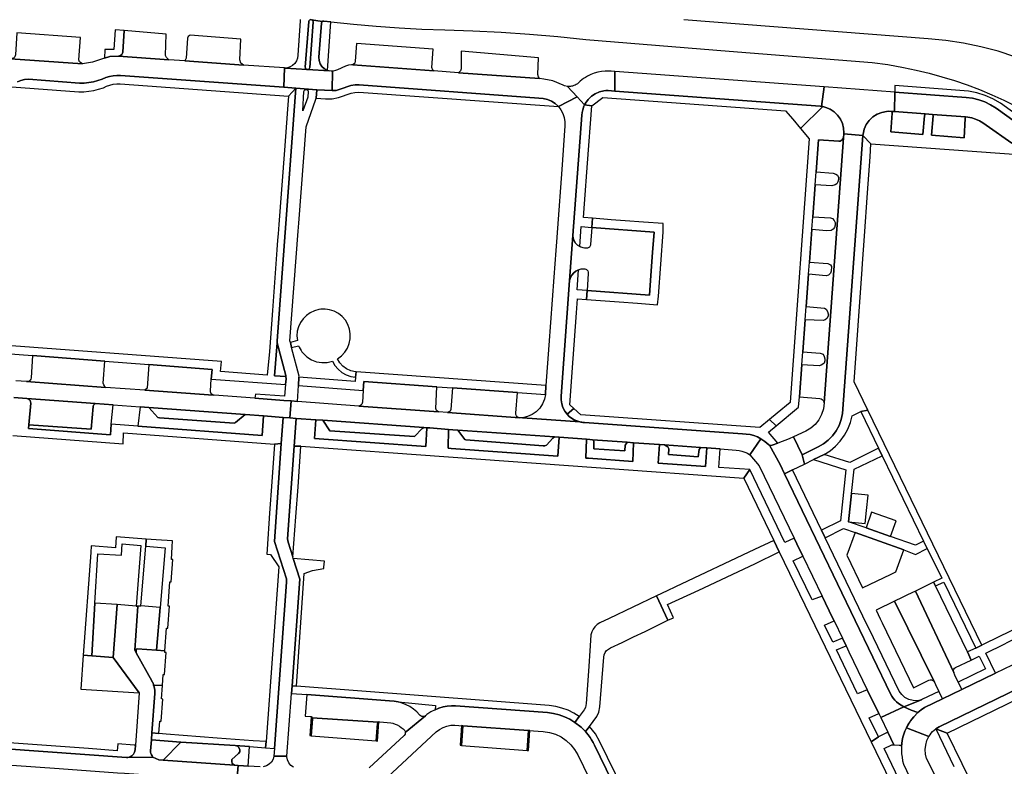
# Model space of a CAD drawing. Header units: metres. Extents: x 127325 to 135234, y 401140 to 409815.
# Tile 55 of 125: x 129542 to 129772, y 407154 to 407328. Entities that reach past the tile are written whole.
import ezdxf

# ---------------------------------------------------------------- set-up
doc = ezdxf.new("R2010")
doc.units = ezdxf.units.M
doc.layers.add('wegvakonderdelen', color=7, linetype='Continuous')

msp = doc.modelspace()

# ---------------------------------------------------------------- linework, layer by layer
at = {"layer": 'wegvakonderdelen'}
for points in [[(129607.51, 407327.66), (129607.54, 407327.58), (129607.55, 407327.5), (129607.55, 407327.41), (129606.96, 407319.39), (129606.88, 407318.71), (129606.65, 407318.06), (129606.28, 407317.48), (129605.78, 407317), (129605.19, 407316.65), (129604.62, 407316.47), (129604.02, 407316.4), (129609.18, 407316.05), (129609.03, 407316.09), (129608.9, 407316.17), (129608.8, 407316.29), (129608.74, 407316.43), (129608.72, 407316.58), (129609.52, 407327.2), (129609.52, 407327.2), (129609.56, 407327.34), (129609.63, 407327.47), (129609.74, 407327.57), (129609.88, 407327.64), (129610.02, 407327.66)], [(129610.02, 407327.66), (129609.88, 407327.64), (129609.74, 407327.57), (129609.63, 407327.47), (129609.56, 407327.34), (129609.52, 407327.2), (129608.72, 407316.58), (129608.74, 407316.43), (129608.8, 407316.29), (129608.9, 407316.17), (129609.03, 407316.09), (129609.18, 407316.05), (129609.23, 407316.05), (129609.38, 407316.07), (129609.52, 407316.13), (129609.63, 407316.23), (129609.71, 407316.36), (129609.75, 407316.51), (129610.56, 407327.08), (129610.56, 407327.08), (129610.56, 407327.23), (129610.51, 407327.38), (129610.42, 407327.5), (129610.3, 407327.59), (129610.16, 407327.65), (129610.1, 407327.66)], [(129610.1, 407327.66), (129610.16, 407327.65), (129612.64, 407327.23), (129612.7, 407327.28), (129612.78, 407327.31), (129612.85, 407327.33), (129612.93, 407327.34), (129613.01, 407327.33), (129614.68, 407327.14), (129619.97, 407326.58), (129625.27, 407326.12), (129630.58, 407325.75), (129635.89, 407325.47), (129641.2, 407325.28), (129647.79, 407325.05), (129654.38, 407324.72), (129660.96, 407324.27), (129667.54, 407323.73), (129674.1, 407323.07), (129707.42, 407320.29), (129740.76, 407317.68), (129744.38, 407317.18), (129748.03, 407316.54), (129751.05, 407315.9), (129754.05, 407315.18), (129757.03, 407314.37), (129759.98, 407313.47), (129762.91, 407312.48), (129765.79, 407311.37), (129768.63, 407310.17), (129771.44, 407308.89), (129774.21, 407307.53)], [(129774.02, 407319.04), (129770.08, 407320.31), (129766.08, 407321.36), (129762.04, 407322.2), (129757.95, 407322.82), (129753.83, 407323.21), (129696.93, 407327.65)], [(129541.7, 407313.16), (129542.51, 407313.52), (129543.36, 407313.73), (129544.24, 407313.78), (129556.14, 407312.9), (129557.22, 407312.9), (129558.3, 407312.99), (129559.36, 407313.18), (129560.41, 407313.46), (129561.42, 407313.84), (129562.24, 407314.18), (129563.09, 407314.43), (129563.95, 407314.6), (129564.83, 407314.69), (129565.72, 407314.68), (129603.75, 407311.93), (129603.91, 407316.41), (129594.34, 407317.09), (129594.34, 407317.09), (129580.65, 407318.08), (129576.97, 407318.34), (129565.22, 407319.19), (129563.2, 407319.06), (129561.96, 407318.71), (129559.17, 407317.76), (129556.85, 407317.35), (129540.04, 407318.56)], [(129540.35, 407312.04), (129555.96, 407310.88), (129557.13, 407310.88), (129558.3, 407310.98), (129559.45, 407311.17), (129560.59, 407311.45), (129561.7, 407311.82), (129562.44, 407312.16), (129563.21, 407312.42), (129564.01, 407312.6), (129564.82, 407312.7), (129565.63, 407312.72), (129604.82, 407309.85), (129606.51, 407311.73), (129603.75, 407311.93), (129565.72, 407314.68), (129565.72, 407314.68), (129564.83, 407314.69), (129563.95, 407314.6), (129563.09, 407314.43), (129562.24, 407314.18), (129561.42, 407313.84), (129560.41, 407313.46), (129559.36, 407313.18), (129558.3, 407312.99), (129557.22, 407312.9), (129556.14, 407312.9), (129544.24, 407313.78), (129543.36, 407313.73), (129542.51, 407313.52), (129541.7, 407313.16)], [(129534.82, 407250.21), (129545.21, 407249.42), (129562.05, 407248.13), (129572.31, 407247.35), (129587, 407246.23), (129586.84, 407243.94), (129604.14, 407242.7), (129604.26, 407244.02), (129604.22, 407244.56), (129601.54, 407244.72), (129602.18, 407252.4), (129602.15, 407252.88), (129606.51, 407311.73), (129604.82, 407309.85), (129604.58, 407306.82), (129603.87, 407297.3), (129602.58, 407279.96), (129602.41, 407277.77), (129602.29, 407276.29), (129602.12, 407274.08), (129601.07, 407259.93), (129600.36, 407250.4), (129599.85, 407244.91), (129588.95, 407245.71), (129589.21, 407248.09), (129535, 407252.06)], [(129776.01, 407304.37), (129770.62, 407308.2), (129768.89, 407309.21), (129767.06, 407310.02), (129765.15, 407310.63), (129763.18, 407311.02), (129761.19, 407311.19), (129761.19, 407311.19), (129746.08, 407312.3), (129746.02, 407310.77), (129762.69, 407309.54), (129764.17, 407309.35), (129765.62, 407309), (129767.02, 407308.5), (129768.35, 407307.84), (129769.61, 407307.05), (129776, 407302.49)], [(129773.28, 407298.86), (129767.34, 407303.1), (129766.56, 407303.65), (129765.73, 407304.12), (129764.86, 407304.5), (129763.95, 407304.79), (129763.02, 407304.98), (129762.54, 407305.02), (129762.44, 407304.65), (129762.17, 407300.16), (129754.56, 407300.79), (129754.96, 407305.29), (129754.83, 407305.59), (129754.83, 407305.59), (129753.11, 407305.71), (129752.96, 407305.26), (129752.59, 407300.93), (129745.13, 407301.5), (129745.4, 407305.91), (129745.31, 407306.29), (129744.65, 407306.32), (129744.14, 407306.29), (129742.99, 407306.07), (129741.9, 407305.64), (129740.92, 407305), (129740.07, 407304.19), (129739.4, 407303.23), (129738.92, 407302.16), (129738.66, 407301.02), (129738.63, 407300.66), (129740.46, 407298.73), (129776.96, 407296.09)], [(129540.84, 407239.67), (129543.84, 407239.45), (129559.8, 407238.27), (129563.98, 407237.96), (129570.29, 407237.5), (129572.28, 407237.35), (129594.73, 407235.69), (129599.02, 407235.38), (129603.56, 407235.04), (129605.16, 407234.92), (129605.41, 407238.86), (129603.76, 407238.99), (129597.01, 407239.48), (129587.53, 407240.18), (129587.53, 407240.18), (129587.24, 407240.2), (129571.32, 407241.36), (129562.16, 407242.03), (129543.81, 407243.37), (129541.32, 407243.55)], [(129540.6, 407230.79), (129566.27, 407228.86), (129566.38, 407231.42), (129601.54, 407228.81), (129603.14, 407228.99), (129603.56, 407235.04), (129599.02, 407235.38), (129598.69, 407230.86), (129569.73, 407232.98), (129563.51, 407233.44), (129563.33, 407230.99), (129544.28, 407232.42), (129544.36, 407233.3), (129544.79, 407238.37), (129544.79, 407238.37), (129544.76, 407238.69), (129544.63, 407238.98), (129544.42, 407239.21), (129544.15, 407239.38), (129543.84, 407239.45), (129540.84, 407239.67)], [(129773.37, 407177.33), (129769.48, 407175.45), (129761.65, 407171.66), (129757.18, 407169.5), (129752.94, 407167.45), (129752.16, 407166.91), (129751.43, 407166.31), (129750.46, 407165.32), (129750.06, 407164.85), (129749.69, 407164.35), (129749.35, 407163.84), (129749.04, 407163.31), (129748.75, 407162.76), (129753.98, 407160.71), (129754.24, 407161.12), (129754.53, 407161.5), (129754.85, 407161.86), (129755.2, 407162.19), (129755.57, 407162.5), (129756.34, 407162.99), (129817.47, 407192.6)], [(129692.34, 407125.35), (129676.09, 407158.73), (129675.77, 407159.35), (129675.43, 407159.94), (129675.05, 407160.53), (129674.65, 407161.09), (129674.21, 407161.62), (129674, 407161.87), (129672.99, 407162.88), (129671.54, 407164.02), (129670.37, 407164.73), (129669.14, 407165.32), (129667.85, 407165.78), (129666.53, 407166.11), (129665.17, 407166.3), (129665.17, 407166.3), (129643.74, 407167.89), (129642.76, 407167.89), (129641.78, 407167.8), (129640.81, 407167.62), (129639.87, 407167.34), (129638.96, 407166.97), (129637.97, 407166.45), (129637.04, 407165.82), (129636.74, 407165.55), (129636.69, 407165.53), (129632.03, 407161.69), (129632.03, 407161.61), (129632.02, 407161.53), (129632.01, 407161.45), (129631.99, 407161.37), (129631.96, 407161.29), (129631.76, 407160.99), (129623.6, 407153.44)], [(129626.79, 407150.24), (129639.25, 407161.8), (129639.99, 407162.38), (129640.81, 407162.83), (129641.69, 407163.15), (129642.61, 407163.34), (129643.55, 407163.38), (129645.41, 407163.24), (129660.73, 407162.13), (129664.15, 407161.88), (129665.59, 407161.67), (129666.98, 407161.24), (129668.29, 407160.62), (129669.49, 407159.8), (129670.56, 407158.81), (129671.47, 407157.68), (129672.2, 407156.43), (129676.06, 407148.47)], [(129693.73, 407126.04), (129677.37, 407159.49), (129676.3, 407161.38), (129674.95, 407163.07), (129674.95, 407163.07), (129674, 407161.87), (129674.21, 407161.62), (129674.65, 407161.09), (129675.05, 407160.53), (129675.43, 407159.94), (129675.77, 407159.35), (129676.09, 407158.73), (129692.34, 407125.35)], [(129748.01, 407148.7), (129743.53, 407157.94), (129745.36, 407158.82), (129745.78, 407158.8), (129744.4, 407161.71), (129742.21, 407160.69), (129740.55, 407159.45), (129752.65, 407134.41)], [(129755.25, 407151.92), (129753.46, 407155.62), (129753.21, 407156.64), (129753.13, 407157.7), (129753.24, 407158.74), (129753.52, 407159.76), (129753.98, 407160.71), (129748.75, 407162.76), (129748.41, 407161.99), (129748.15, 407161.28), (129747.94, 407160.54), (129747.77, 407159.8), (129747.58, 407158.43), (129747.6, 407158.28), (129747.58, 407157.48), (129747.62, 407156.67), (129747.72, 407155.88), (129747.87, 407155.09), (129748.08, 407154.31), (129750.27, 407149.7)], [(129765.19, 407147.24), (129758.26, 407161.54), (129755.57, 407162.5), (129759.82, 407153.74)], [(129540.35, 407154.07), (129551.42, 407153.27), (129564.99, 407152.3), (129566.63, 407152.18), (129592.78, 407150.3), (129593.06, 407154.01), (129592.27, 407154.06), (129575.62, 407155.25), (129575.62, 407155.25), (129574.62, 407155.32), (129573.22, 407155.94), (129567.39, 407155.87), (129567.07, 407155.86), (129538, 407157.94)], [(129606, 407153.57), (129605.38, 407154), (129604.89, 407154.58), (129604.57, 407155.27), (129604.43, 407156.01), (129604.44, 407156.16), (129601.41, 407156.18), (129601.22, 407155.45), (129600.85, 407154.79), (129600.32, 407154.25), (129599.67, 407153.86), (129598.95, 407153.65)], [(129598.19, 407153.64), (129595.39, 407153.84), (129594.3, 407153.92), (129593.06, 407154.01), (129592.78, 407150.3)]]:
    msp.add_lwpolyline(points, dxfattribs=at)
for points in [[(129612.49, 407326.87), (129612.64, 407327.23), (129610.16, 407327.65), (129610.3, 407327.59), (129610.42, 407327.5), (129610.51, 407327.38), (129610.56, 407327.23), (129610.56, 407327.08), (129609.75, 407316.51), (129609.71, 407316.36), (129609.63, 407316.23), (129609.52, 407316.13), (129609.38, 407316.07), (129609.23, 407316.05), (129614.27, 407315.72), (129613.88, 407315.85), (129613.19, 407316.21), (129612.61, 407316.73), (129612.19, 407317.39), (129611.94, 407318.12), (129611.89, 407318.9), (129612.49, 407326.87)], [(129614.68, 407327.14), (129613.01, 407327.33), (129612.93, 407327.34), (129612.85, 407327.33), (129612.78, 407327.31), (129612.7, 407327.28), (129612.64, 407327.23), (129612.49, 407326.87), (129611.89, 407318.9), (129611.94, 407318.12), (129612.19, 407317.39), (129612.61, 407316.73), (129613.19, 407316.21), (129613.88, 407315.85), (129614.68, 407327.14)], [(129540.04, 407318.56), (129556.85, 407317.35), (129556.12, 407317.85), (129555.98, 407318.3), (129556.34, 407323.49), (129541.54, 407324.58), (129541.26, 407319.48), (129541.1, 407319.03), (129540.8, 407318.71), (129540.04, 407318.56)], [(129566.57, 407325.14), (129564.48, 407325.28), (129564.12, 407320.69), (129562.03, 407320.7), (129561.96, 407318.71), (129563.2, 407319.06), (129565.22, 407319.19), (129565.52, 407319.23), (129565.79, 407319.36), (129566.01, 407319.57), (129566.16, 407319.83), (129566.23, 407320.12), (129566.57, 407325.14)], [(129566.57, 407325.14), (129566.23, 407320.12), (129566.16, 407319.83), (129566.01, 407319.57), (129565.79, 407319.36), (129565.52, 407319.23), (129565.22, 407319.19), (129576.97, 407318.34), (129576.43, 407318.86), (129576.14, 407319.29), (129576.3, 407324.27), (129566.57, 407325.14)], [(129580.65, 407318.08), (129594.34, 407317.09), (129593.7, 407317.55), (129593.5, 407318.29), (129593.72, 407323.15), (129581.91, 407324.01), (129581.47, 407323.76), (129581.26, 407323.37), (129580.96, 407318.69), (129580.65, 407318.08)], [(129619.77, 407317.11), (129638.64, 407315.73), (129638.46, 407315.89), (129638.21, 407316.48), (129638.54, 407320.78), (129620.68, 407322.1), (129620.38, 407318.01), (129620.23, 407317.51), (129619.77, 407317.11)], [(129644.43, 407315.3), (129663.25, 407313.92), (129663.01, 407314.33), (129662.92, 407314.91), (129663.07, 407318.78), (129645.04, 407320.36), (129645.01, 407316.23), (129644.88, 407315.72), (129644.43, 407315.3)], [(129615.04, 407315.68), (129614.73, 407315.67), (129614.27, 407315.72), (129609.23, 407316.05), (129609.18, 407316.05), (129604.02, 407316.4), (129603.91, 407316.41), (129603.75, 407311.93), (129606.51, 407311.73), (129611.39, 407311.35), (129614.99, 407311.14), (129615.04, 407315.68)], [(129663.25, 407313.92), (129644.43, 407315.3), (129638.64, 407315.73), (129619.77, 407317.11), (129619.53, 407317.13), (129618.78, 407317.05), (129618.07, 407316.82), (129616.23, 407315.96), (129615.77, 407315.79), (129615.26, 407315.68), (129615.04, 407315.68), (129614.99, 407311.14), (129615.93, 407311.2), (129616.85, 407311.44), (129619.33, 407312.34), (129620.31, 407312.47), (129621.29, 407312.47), (129663.15, 407309.4), (129664.17, 407309.32), (129665.16, 407309.08), (129666.09, 407308.67), (129666.95, 407308.1), (129667.69, 407307.4), (129672.04, 407309.7), (129669.82, 407312.1), (129669.14, 407312.23), (129668.76, 407312.37), (129666.42, 407313.4), (129664.31, 407313.84), (129663.25, 407313.92)], [(129680.81, 407315.56), (129679.95, 407315.63), (129678.59, 407315.65), (129677.72, 407315.57), (129676.86, 407315.4), (129676.03, 407315.17), (129675.21, 407314.85), (129674.43, 407314.47), (129673.99, 407314.21), (129673.56, 407313.93), (129673.14, 407313.62), (129672.75, 407313.3), (129672.37, 407312.95), (129672.12, 407312.75), (129671.85, 407312.57), (129671.56, 407312.42), (129671.26, 407312.29), (129670.96, 407312.2), (129670.73, 407312.15), (129670.51, 407312.12), (129670.28, 407312.1), (129670.05, 407312.09), (129669.82, 407312.1), (129672.04, 407309.7), (129673.8, 407307.81), (129674.02, 407308.24), (129674.64, 407309.08), (129675.4, 407309.81), (129676.28, 407310.39), (129677.24, 407310.82), (129678.26, 407311.07), (129678.77, 407311.13), (129679.29, 407311.14), (129680.79, 407311.03), (129680.81, 407315.56)], [(129729.59, 407311.98), (129680.81, 407315.56), (129680.79, 407311.03), (129728.65, 407307.5), (129728.95, 407307.46), (129729.59, 407311.98)], [(129607.26, 407244.38), (129607.28, 407244.66), (129605.55, 407251.34), (129605.26, 407252.47), (129605.16, 407252.87), (129607.08, 407278.4), (129607.22, 407280.27), (129608.91, 407302.68), (129611.21, 407309.18), (129611.23, 407309.41), (129611.39, 407311.35), (129606.51, 407311.73), (129602.15, 407252.88), (129602.18, 407252.4), (129604.2, 407244.78), (129604.22, 407244.56), (129604.26, 407244.02), (129604.14, 407242.7), (129603.88, 407239.99), (129597.1, 407240.48), (129597.01, 407239.48), (129603.76, 407238.99), (129605.41, 407238.86), (129606.92, 407238.74), (129607.15, 407242.47), (129607.26, 407244.38)], [(129608.42, 407310.96), (129608.54, 407311.22), (129608.77, 407311.37), (129609.06, 407311.37), (129609.29, 407311.21), (129609.4, 407310.95), (129609.29, 407309.58), (129608.12, 407306.4), (129608.42, 407310.96)], [(129614.99, 407311.14), (129611.39, 407311.35), (129611.23, 407309.41), (129613.43, 407309.24), (129614.14, 407309.23), (129614.96, 407309.22), (129616.46, 407309.56), (129619.4, 407310.52), (129620.29, 407310.71), (129621.21, 407310.74), (129667.69, 407307.4), (129666.95, 407308.1), (129666.09, 407308.67), (129665.16, 407309.08), (129664.17, 407309.32), (129663.15, 407309.4), (129621.29, 407312.47), (129620.31, 407312.47), (129619.33, 407312.34), (129616.85, 407311.44), (129615.93, 407311.2), (129614.99, 407311.14)], [(129680.79, 407311.03), (129679.29, 407311.14), (129678.77, 407311.13), (129678.26, 407311.07), (129677.24, 407310.82), (129676.28, 407310.39), (129675.4, 407309.81), (129674.64, 407309.08), (129674.02, 407308.24), (129673.8, 407307.81), (129675.45, 407307.61), (129678.07, 407309.53), (129708.94, 407307.28), (129720.58, 407306.43), (129722.25, 407304.45), (129724.07, 407302.3), (129729.3, 407307.41), (129728.95, 407307.46), (129728.65, 407307.5), (129680.79, 407311.03)], [(129744.14, 407306.29), (129744.65, 407306.32), (129745.31, 407306.29), (129745.99, 407306.24), (129746.02, 407310.77), (129729.59, 407311.98), (129728.95, 407307.46), (129729.3, 407307.41), (129729.95, 407307.24), (129730.98, 407306.81), (129731.91, 407306.2), (129732.71, 407305.42), (129733.36, 407304.51), (129733.82, 407303.49), (129734.09, 407302.41), (129734.16, 407301.29), (129734.14, 407301.04), (129738.63, 407300.66), (129738.66, 407301.02), (129738.92, 407302.16), (129739.4, 407303.23), (129740.07, 407304.19), (129740.92, 407305), (129741.9, 407305.64), (129742.99, 407306.07), (129744.14, 407306.29)], [(129762.69, 407309.54), (129746.02, 407310.77), (129745.99, 407306.24), (129753.11, 407305.71), (129754.83, 407305.59), (129762.54, 407305.02), (129763.02, 407304.98), (129763.95, 407304.79), (129764.86, 407304.5), (129765.73, 407304.12), (129766.56, 407303.65), (129767.34, 407303.1), (129773.28, 407298.86), (129773.94, 407299.54), (129776, 407302.49), (129769.61, 407307.05), (129768.35, 407307.84), (129767.02, 407308.5), (129765.62, 407309), (129764.17, 407309.35), (129762.69, 407309.54)], [(129670.3, 407266.93), (129671.06, 407277.42), (129673.14, 407305.43), (129673.21, 407306.06), (129673.35, 407306.68), (129673.63, 407307.48), (129673.8, 407307.81), (129672.04, 407309.7), (129667.69, 407307.4), (129668.28, 407306.63), (129668.73, 407305.77), (129669.04, 407304.85), (129669.2, 407303.89), (129669.2, 407302.92), (129668.46, 407292.73), (129667.46, 407279.09), (129667.23, 407275.93), (129667.08, 407273.92), (129666.63, 407267.72), (129665.47, 407251.85), (129664.79, 407242.47), (129664.65, 407240.4), (129664.41, 407239.25), (129663.96, 407238.17), (129663.32, 407237.2), (129662.5, 407236.36), (129661.54, 407235.7), (129660.47, 407235.23), (129659.33, 407234.97), (129672.68, 407233.99), (129672.01, 407234.2), (129671.36, 407234.48), (129670.76, 407234.84), (129670.2, 407235.28), (129669.71, 407235.78), (129669.16, 407236.51), (129668.74, 407237.32), (129668.46, 407238.19), (129668.32, 407239.1), (129668.33, 407240.01), (129670.3, 407266.93)], [(129674.47, 407294.22), (129675.45, 407307.61), (129673.8, 407307.81), (129673.63, 407307.48), (129673.35, 407306.68), (129673.21, 407306.06), (129673.14, 407305.43), (129671.06, 407277.42), (129671.15, 407276.79), (129671.37, 407276.18), (129671.7, 407275.64), (129672.14, 407275.17), (129672.67, 407274.8), (129673, 407279.53), (129675.47, 407279.28), (129675.66, 407281.4), (129673.55, 407281.56), (129673.78, 407284.78), (129674.47, 407294.22)], [(129726.72, 407278.76), (129726.94, 407281.72), (129727.5, 407289.22), (129727.72, 407292.22), (129728.28, 407299.7), (129733, 407299.36), (129733.28, 407299.39), (129733.55, 407299.5), (129733.78, 407299.66), (129733.95, 407299.88), (129734.07, 407300.14), (129734.14, 407301.04), (129734.16, 407301.29), (129734.09, 407302.41), (129733.82, 407303.49), (129733.36, 407304.51), (129732.71, 407305.42), (129731.91, 407306.2), (129730.98, 407306.81), (129729.95, 407307.24), (129729.3, 407307.41), (129724.07, 407302.3), (129726.07, 407299.94), (129721.79, 407240.72), (129721.63, 407238.52), (129718.66, 407236.04), (129716.87, 407234.55), (129718.4, 407233.08), (129723.59, 407237.42), (129723.82, 407239.81), (129724.38, 407247.27), (129724.6, 407250.27), (129725.16, 407257.78), (129725.39, 407260.84), (129725.95, 407268.36), (129726.16, 407271.19), (129726.72, 407278.76)], [(129753.11, 407305.71), (129745.99, 407306.24), (129745.31, 407306.29), (129745.4, 407305.91), (129745.13, 407301.5), (129752.59, 407300.93), (129752.96, 407305.26), (129753.11, 407305.71)], [(129762.54, 407305.02), (129754.83, 407305.59), (129754.96, 407305.29), (129754.56, 407300.79), (129762.17, 407300.16), (129762.44, 407304.65), (129762.54, 407305.02)], [(129738.63, 407300.66), (129734.14, 407301.04), (129734.07, 407300.14), (129729.55, 407238.4), (129729.4, 407237.03), (129729, 407235.72), (129728.36, 407234.5), (129727.51, 407233.42), (129726.47, 407232.52), (129725.29, 407231.82), (129722.42, 407230.49), (129724.44, 407226.32), (129728.18, 407228.17), (129729.42, 407228.88), (129730.55, 407229.75), (129731.55, 407230.77), (129732.4, 407231.92), (129733.08, 407233.18), (129733.58, 407234.52), (129733.89, 407235.91), (129738.63, 407300.66)], [(129734.07, 407300.14), (129733.95, 407299.88), (129733.78, 407299.66), (129733.55, 407299.5), (129733.28, 407299.39), (129733, 407299.36), (129728.28, 407299.7), (129727.72, 407292.22), (129731.68, 407291.93), (129732.33, 407291.71), (129732.68, 407291.43), (129732.91, 407290.89), (129732.9, 407290.43), (129732.79, 407289.86), (129732.56, 407289.43), (129732.14, 407289.16), (129731.4, 407288.95), (129727.5, 407289.22), (129726.94, 407281.72), (129731.03, 407281.53), (129731.53, 407281.32), (129731.92, 407280.91), (129732.14, 407280.42), (129732.12, 407279.8), (129731.96, 407279.26), (129731.67, 407278.86), (129731.18, 407278.55), (129730.12, 407278.52), (129726.72, 407278.76), (129726.16, 407271.19), (129730.44, 407270.89), (129731.03, 407270.6), (129731.28, 407270.14), (129731.2, 407269.06), (129731.07, 407268.66), (129730.56, 407268.16), (129730.02, 407268.02), (129725.95, 407268.36), (129725.39, 407260.84), (129729.64, 407260.5), (129730.02, 407260.28), (129730.36, 407259.72), (129730.51, 407259.15), (129730.49, 407258.64), (129730.22, 407258.09), (129729.84, 407257.76), (129729.39, 407257.58), (129725.16, 407257.78), (129724.6, 407250.27), (129728.64, 407249.99), (129729.37, 407249.73), (129729.6, 407249.2), (129729.75, 407248.66), (129729.72, 407248.2), (129729.57, 407247.68), (129729.28, 407247.41), (129728.92, 407247.23), (129728.39, 407247.06), (129724.38, 407247.27), (129723.82, 407239.81), (129728.57, 407239.45), (129728.87, 407239.37), (129729.14, 407239.22), (129729.36, 407238.99), (129729.5, 407238.7), (129729.55, 407238.4), (129734.07, 407300.14)], [(129736.09, 407235.44), (129738.15, 407236.44), (129739.78, 407236.7), (129736.55, 407243.35), (129738.42, 407269.58), (129738.51, 407270.84), (129738.96, 407277.22), (129739.68, 407287.32), (129740.28, 407295.71), (129740.46, 407298.73), (129738.63, 407300.66), (129733.89, 407235.91), (129733.58, 407234.52), (129733.08, 407233.18), (129732.4, 407231.92), (129731.55, 407230.77), (129730.55, 407229.75), (129729.42, 407228.88), (129728.18, 407228.17), (129724.44, 407226.32), (129724.97, 407224.15), (129727.14, 407225.2), (129729.59, 407226.39), (129730.97, 407227.28), (129732.23, 407228.34), (129733.35, 407229.54), (129734.31, 407230.87), (129735.09, 407232.32), (129735.69, 407233.85), (129736.09, 407235.44)], [(129691.01, 407263.25), (129692.1, 407278.18), (129692.11, 407280.18), (129687.51, 407280.52), (129683.22, 407280.84), (129679.98, 407281.07), (129675.66, 407281.4), (129675.47, 407279.28), (129689.97, 407278.19), (129689.63, 407273.45), (129689.24, 407268.09), (129688.91, 407263.54), (129674.35, 407264.61), (129674.2, 407262.49), (129678.58, 407262.18), (129681.83, 407261.93), (129686.13, 407261.62), (129690.79, 407261.26), (129691.01, 407263.25)], [(129689.63, 407273.45), (129689.97, 407278.19), (129675.47, 407279.28), (129675.18, 407275.3), (129675.15, 407275.13), (129675.09, 407274.97), (129675.01, 407274.82), (129674.9, 407274.69), (129674.77, 407274.58), (129674.44, 407274.43), (129674.08, 407274.41), (129673.78, 407274.43), (129673.49, 407274.49), (129673.21, 407274.57), (129672.93, 407274.67), (129672.67, 407274.8), (129672.14, 407275.17), (129671.7, 407275.64), (129671.37, 407276.18), (129671.15, 407276.79), (129671.06, 407277.42), (129670.3, 407266.93), (129670.49, 407267.58), (129670.81, 407268.18), (129671.25, 407268.7), (129671.78, 407269.12), (129672.38, 407269.43), (129673.01, 407269.6), (129673.66, 407269.65), (129673.87, 407269.63), (129674.08, 407269.56), (129674.26, 407269.46), (129674.42, 407269.31), (129674.54, 407269.13), (129674.63, 407268.85), (129674.64, 407268.56), (129674.35, 407264.61), (129688.91, 407263.54), (129689.24, 407268.09), (129689.63, 407273.45)], [(129674.2, 407262.49), (129674.35, 407264.61), (129672.07, 407264.72), (129672.38, 407269.43), (129671.78, 407269.12), (129671.25, 407268.7), (129670.81, 407268.18), (129670.49, 407267.58), (129670.3, 407266.93), (129668.33, 407240.01), (129668.32, 407239.1), (129668.46, 407238.19), (129668.74, 407237.32), (129669.16, 407236.51), (129669.71, 407235.78), (129671.31, 407237.09), (129670.32, 407237.98), (129671.13, 407248.76), (129671.93, 407259.42), (129672.16, 407262.63), (129674.2, 407262.49)], [(129614.36, 407260.11), (129613.87, 407260.2), (129613.38, 407260.25), (129612.88, 407260.26), (129612.38, 407260.23), (129611.89, 407260.16), (129610.84, 407259.87), (129609.86, 407259.41), (129608.98, 407258.78), (129608.21, 407258.01), (129607.6, 407257.12), (129607.14, 407256.13), (129606.87, 407255.08), (129606.78, 407254), (129606.88, 407252.92), (129605.26, 407252.47), (129605.55, 407251.34), (129607.17, 407251.73), (129607.33, 407251.36), (129607.52, 407251), (129607.73, 407250.65), (129607.96, 407250.32), (129608.21, 407250), (129609.12, 407249.13), (129610.18, 407248.45), (129611.35, 407248.01), (129612.59, 407247.8), (129613.85, 407247.85), (129615.07, 407248.14), (129615.62, 407247.13), (129616.35, 407246.25), (129617.23, 407245.51), (129618.23, 407244.95), (129619.31, 407244.58), (129620.45, 407244.42), (129620.54, 407245.63), (129620.39, 407245.64), (129619.34, 407245.89), (129618.36, 407246.34), (129617.5, 407246.98), (129616.77, 407247.78), (129616.21, 407248.7), (129617.13, 407249.38), (129617.91, 407250.21), (129618.53, 407251.16), (129618.96, 407252.22), (129619.19, 407253.33), (129619.21, 407254.47), (129619.03, 407255.59), (129618.65, 407256.66), (129618.08, 407257.65), (129617.33, 407258.51), (129616.45, 407259.22), (129615.44, 407259.76), (129614.36, 407260.11)], [(129602.18, 407252.4), (129601.54, 407244.72), (129604.22, 407244.56), (129604.2, 407244.78), (129602.18, 407252.4)], [(129562.05, 407248.13), (129545.21, 407249.42), (129544.87, 407244.23), (129544.78, 407243.94), (129544.62, 407243.69), (129544.39, 407243.51), (129544.11, 407243.39), (129543.81, 407243.37), (129562.16, 407242.03), (129561.81, 407242.61), (129561.67, 407242.98), (129562.05, 407248.13)], [(129586.84, 407243.94), (129587, 407246.23), (129572.31, 407247.35), (129571.88, 407241.82), (129571.32, 407241.36), (129587.24, 407240.2), (129587.02, 407240.34), (129586.84, 407240.52), (129586.72, 407240.75), (129586.65, 407240.99), (129586.65, 407241.25), (129586.84, 407243.94)], [(129620.54, 407245.63), (129620.45, 407244.42), (129620.35, 407243.36), (129607.26, 407244.38), (129607.15, 407242.47), (129622.24, 407241.34), (129622.39, 407243.38), (129639.36, 407242.18), (129643.02, 407241.92), (129658.14, 407240.86), (129664.65, 407240.4), (129664.79, 407242.47), (129620.54, 407245.63)], [(129639.36, 407242.18), (129622.39, 407243.38), (129622.24, 407241.34), (129622.05, 407238.61), (129621.99, 407238.34), (129621.86, 407238.1), (129621.68, 407237.9), (129621.44, 407237.76), (129621.18, 407237.69), (129639.75, 407236.32), (129639.29, 407236.67), (129639.17, 407237.11), (129639.36, 407242.18)], [(129658.14, 407240.86), (129643.02, 407241.92), (129642.65, 407236.84), (129642.51, 407236.46), (129641.85, 407236.16), (129658.67, 407234.92), (129658.37, 407235.01), (129658.11, 407235.18), (129657.91, 407235.42), (129657.79, 407235.71), (129657.77, 407236.02), (129658.14, 407240.86)], [(129559.8, 407238.27), (129543.84, 407239.45), (129544.15, 407239.38), (129544.42, 407239.21), (129544.63, 407238.98), (129544.76, 407238.69), (129544.79, 407238.37), (129544.36, 407233.3), (129558.87, 407232.29), (129559.31, 407237.61), (129559.43, 407237.92), (129559.8, 407238.27)], [(129563.51, 407233.44), (129563.98, 407237.96), (129559.8, 407238.27), (129559.43, 407237.92), (129559.31, 407237.61), (129558.87, 407232.29), (129544.36, 407233.3), (129544.28, 407232.42), (129563.33, 407230.99), (129563.51, 407233.44)], [(129599.02, 407235.38), (129594.73, 407235.69), (129592.48, 407233.84), (129592.13, 407233.71), (129574.77, 407234.92), (129574.39, 407235.02), (129572.28, 407237.35), (129570.29, 407237.5), (129569.73, 407232.98), (129598.69, 407230.86), (129599.02, 407235.38)], [(129594.73, 407235.69), (129572.28, 407237.35), (129574.39, 407235.02), (129574.77, 407234.92), (129592.13, 407233.71), (129592.48, 407233.84), (129594.73, 407235.69)], [(129673.79, 407233.85), (129673.56, 407233.86), (129673.34, 407233.88), (129673.12, 407233.91), (129672.9, 407233.95), (129672.68, 407233.99), (129659.33, 407234.97), (129658.67, 407234.92), (129641.85, 407236.16), (129639.75, 407236.32), (129621.18, 407237.69), (129606.92, 407238.74), (129605.41, 407238.86), (129605.16, 407234.92), (129606.64, 407234.81), (129611.19, 407234.48), (129612.8, 407234.37), (129636.33, 407232.67), (129637.07, 407232.62), (129637.72, 407232.57), (129642.12, 407232.25), (129643.09, 407232.18), (129644.28, 407232.1), (129666.76, 407230.48), (129667.87, 407230.4), (129674.21, 407229.94), (129674.98, 407229.88), (129675.61, 407229.84), (129683.71, 407229.26), (129685.17, 407229.15), (129691.21, 407228.72), (129692.37, 407228.63), (129700.78, 407228.03), (129702.24, 407227.92), (129705.38, 407227.7), (129709.1, 407227.43), (129709.77, 407227.34), (129710.43, 407227.19), (129711.08, 407226.97), (129711.69, 407226.68), (129712.27, 407226.33), (129714.82, 407230.08), (129714.03, 407230.48), (129713.19, 407230.8), (129712.33, 407231.02), (129711.45, 407231.16), (129710.56, 407231.21), (129673.79, 407233.85)], [(129605.51, 407170.75), (129605.64, 407172.51), (129607.47, 407197.37), (129605.92, 407202.2), (129605.8, 407202.57), (129604.71, 407205.98), (129604.57, 407206.75), (129606.16, 407228.31), (129606.64, 407234.81), (129605.16, 407234.92), (129603.56, 407235.04), (129603.14, 407228.99), (129601.54, 407206.12), (129604.32, 407197.47), (129604.39, 407196.67), (129601.54, 407157.95), (129601.41, 407156.18), (129604.44, 407156.16), (129605.51, 407170.75)], [(129671.31, 407237.09), (129669.71, 407235.78), (129670.2, 407235.28), (129670.76, 407234.84), (129671.36, 407234.48), (129672.01, 407234.2), (129672.68, 407233.99), (129672.9, 407233.95), (129673.12, 407233.91), (129673.34, 407233.88), (129673.56, 407233.86), (129673.79, 407233.85), (129710.56, 407231.21), (129711.45, 407231.16), (129712.33, 407231.02), (129713.19, 407230.8), (129714.03, 407230.48), (129714.82, 407230.08), (129715.8, 407229.44), (129716.69, 407228.67), (129716.86, 407228.6), (129717.05, 407228.53), (129717.5, 407228.55), (129718.77, 407229.03), (129716.63, 407231.59), (129718.4, 407233.08), (129716.87, 407234.55), (129714.59, 407232.65), (129672.92, 407235.64), (129671.31, 407237.09)], [(129739.78, 407236.7), (129738.15, 407236.44), (129742.27, 407227.86), (129743.08, 407226.12), (129752.76, 407206.23), (129753.59, 407204.48), (129756.99, 407197.57), (129755.06, 407196.64), (129755.5, 407195.81), (129757.44, 407196.69), (129764.88, 407181.29), (129766.33, 407182), (129739.78, 407236.7)], [(129674.21, 407229.94), (129667.87, 407230.4), (129667.56, 407226.04), (129642.74, 407227.83), (129641.97, 407227.88), (129642.12, 407232.25), (129637.72, 407232.57), (129637.07, 407232.62), (129636.79, 407228.25), (129610.87, 407230.12), (129611.19, 407234.48), (129606.64, 407234.81), (129606.16, 407228.31), (129607.7, 407228.35), (129710.88, 407220.85), (129712.27, 407222.89), (129705.07, 407223.38), (129705.38, 407227.7), (129702.24, 407227.92), (129701.91, 407223.57), (129690.91, 407224.36), (129691.21, 407228.72), (129685.17, 407229.15), (129685.02, 407224.78), (129674.66, 407225.53), (129674.07, 407225.57), (129674.21, 407229.94)], [(129637.07, 407232.62), (129636.33, 407232.67), (129635.98, 407232.47), (129634.15, 407230.59), (129614.46, 407231.89), (129612.8, 407234.37), (129611.19, 407234.48), (129610.87, 407230.12), (129636.79, 407228.25), (129637.07, 407232.62)], [(129612.8, 407234.37), (129614.46, 407231.89), (129634.15, 407230.59), (129635.98, 407232.47), (129636.33, 407232.67), (129612.8, 407234.37)], [(129667.87, 407230.4), (129666.76, 407230.48), (129666.38, 407230.22), (129664.92, 407228.59), (129664.54, 407228.43), (129664.13, 407228.45), (129646.1, 407229.82), (129645.89, 407229.9), (129644.28, 407232.1), (129643.09, 407232.18), (129642.12, 407232.25), (129641.97, 407227.88), (129642.74, 407227.83), (129667.56, 407226.04), (129667.87, 407230.4)], [(129666.76, 407230.48), (129644.28, 407232.1), (129645.89, 407229.9), (129646.1, 407229.82), (129664.13, 407228.45), (129664.54, 407228.43), (129664.92, 407228.59), (129666.38, 407230.22), (129666.76, 407230.48)], [(129724.44, 407226.32), (129722.42, 407230.49), (129721.45, 407230.04), (129718.77, 407229.03), (129717.5, 407228.55), (129717.05, 407228.53), (129716.86, 407228.6), (129719.35, 407224.04), (129720.36, 407221.93), (129722.18, 407222.81), (129724.97, 407224.15), (129724.44, 407226.32)], [(129603.14, 407228.99), (129601.54, 407228.81), (129600.96, 407220.04), (129600.43, 407212.72), (129599.82, 407204.38), (129599.74, 407203.22), (129600.66, 407203.12), (129602.57, 407200.25), (129599.58, 407159.54), (129599.49, 407158.11), (129601.54, 407157.95), (129604.39, 407196.67), (129604.32, 407197.47), (129601.54, 407206.12), (129603.14, 407228.99)], [(129607.06, 407218.85), (129607.7, 407228.35), (129606.16, 407228.31), (129604.57, 407206.75), (129604.71, 407205.98), (129605.8, 407202.57), (129606.55, 407211.85), (129607.06, 407218.85)], [(129685.17, 407229.15), (129683.71, 407229.26), (129683.46, 407228.86), (129683.21, 407228.57), (129683.12, 407227.22), (129675.93, 407227.69), (129675.92, 407229.53), (129675.61, 407229.84), (129674.98, 407229.88), (129674.21, 407229.94), (129674.07, 407225.57), (129674.66, 407225.53), (129685.02, 407224.78), (129685.17, 407229.15)], [(129683.71, 407229.26), (129675.61, 407229.84), (129675.92, 407229.53), (129675.93, 407227.69), (129683.12, 407227.22), (129683.21, 407228.57), (129683.46, 407228.86), (129683.71, 407229.26)], [(129702.24, 407227.92), (129700.78, 407228.03), (129700.68, 407227.84), (129700.44, 407227.53), (129700.25, 407225.87), (129693.34, 407226.39), (129693.37, 407227.75), (129693.18, 407228.2), (129692.37, 407228.63), (129691.21, 407228.72), (129690.91, 407224.36), (129701.91, 407223.57), (129702.24, 407227.92)], [(129700.78, 407228.03), (129692.37, 407228.63), (129693.18, 407228.2), (129693.37, 407227.75), (129693.34, 407226.39), (129700.25, 407225.87), (129700.44, 407227.53), (129700.68, 407227.84), (129700.78, 407228.03)], [(129720.36, 407221.93), (129719.35, 407224.04), (129716.86, 407228.6), (129716.69, 407228.67), (129715.8, 407229.44), (129714.82, 407230.08), (129712.27, 407226.33), (129714.46, 407223.78), (129722.59, 407206.94), (129723.25, 407205.57), (129724.62, 407202.73), (129729.1, 407193.44), (129731.54, 407188.38), (129731.89, 407187.65), (129733.83, 407183.62), (129734.68, 407181.86), (129735.35, 407180.47), (129739.63, 407171.59), (129742.3, 407166.06), (129742.76, 407165.12), (129748.11, 407167.66), (129747.49, 407167.99), (129746.91, 407168.38), (129746.46, 407168.77), (129746.04, 407169.19), (129745.67, 407169.66), (129745.35, 407170.15), (129745.07, 407170.68), (129720.36, 407221.93)], [(129739.35, 407209.29), (129735.24, 407210.73), (129735.95, 407217.34), (129736.55, 407222.95), (129743.08, 407226.12), (129742.27, 407227.86), (129735.6, 407224.55), (129729.59, 407226.39), (129727.14, 407225.2), (129734.65, 407222.8), (129733.37, 407210.93), (129728.97, 407208.77), (129729.83, 407207.02), (129734.11, 407209.14), (129736.8, 407208.23), (129748.12, 407204.17), (129750.87, 407203.12), (129753.59, 407204.48), (129752.76, 407206.23), (129750.83, 407205.26), (129745.06, 407207.28), (129739.35, 407209.29)], [(129729.1, 407193.44), (129726.8, 407192.53), (129722.39, 407201.66), (129724.62, 407202.73), (129723.25, 407205.57), (129722.59, 407206.94), (129720.43, 407205.92), (129712.27, 407222.89), (129710.88, 407220.85), (129717.83, 407206.41), (129719.14, 407203.73), (129740.55, 407159.45), (129742.21, 407160.69), (129740.09, 407165.07), (129742.3, 407166.06), (129739.63, 407171.59), (129737.38, 407170.67), (129733.21, 407179.29), (129732.44, 407180.88), (129734.68, 407181.86), (129733.83, 407183.62), (129731.57, 407182.68), (129729.64, 407186.68), (129731.89, 407187.65), (129731.54, 407188.38), (129729.1, 407193.44)], [(129729.83, 407207.02), (129728.97, 407208.77), (129722.18, 407222.81), (129720.36, 407221.93), (129745.07, 407170.68), (129745.35, 407170.15), (129745.67, 407169.66), (129746.04, 407169.19), (129746.46, 407168.77), (129746.91, 407168.38), (129747.49, 407167.99), (129748.11, 407167.66), (129752.28, 407169.3), (129751.29, 407169.07), (129750.28, 407169.08), (129749.3, 407169.33), (129748.4, 407169.81), (129747.64, 407170.48), (129747.06, 407171.31), (129740.09, 407185.8), (129739.58, 407186.69), (129729.83, 407207.02)], [(129735.95, 407217.34), (129735.24, 407210.73), (129739.15, 407210.31), (129739.48, 407213.37), (129739.86, 407216.93), (129735.95, 407217.34)], [(129740.64, 407212.96), (129739.35, 407209.29), (129745.06, 407207.28), (129746.35, 407210.96), (129740.64, 407212.96)], [(129748.12, 407204.17), (129736.8, 407208.23), (129734.89, 407202.93), (129738.55, 407195.36), (129745.16, 407198.52), (129746.27, 407199.05), (129748.12, 407204.17)], [(129571.67, 407206.71), (129564.65, 407207.19), (129564.51, 407204.69), (129558.85, 407205.12), (129558.74, 407203.57), (129557.01, 407179.65), (129558.98, 407179.51), (129559.73, 407191.78), (129560.44, 407203.29), (129565.91, 407202.95), (129566.1, 407205.57), (129570.42, 407205.19), (129569.32, 407191.08), (129569.75, 407191.05), (129570.39, 407191.13), (129571.55, 407205.08), (129571.67, 407206.71)], [(129577.83, 407206.26), (129574, 407206.55), (129571.67, 407206.71), (129571.55, 407205.08), (129576.1, 407204.7), (129574.95, 407190.75), (129574.11, 407180.83), (129576.05, 407180.69), (129576.42, 407185.97), (129576.72, 407185.95), (129577.08, 407191.05), (129576.78, 407191.07), (129577.19, 407196.75), (129577.49, 407196.73), (129577.88, 407201.95), (129577.58, 407201.97), (129577.75, 407204.86), (129577.83, 407206.26)], [(129713.45, 407200.95), (129719.14, 407203.73), (129717.83, 407206.41), (129713.34, 407204.28), (129694.94, 407195.55), (129693.04, 407194.65), (129690.52, 407193.45), (129693.2, 407187.79), (129694.5, 407188.38), (129693.09, 407191.5), (129700.43, 407194.82), (129713.45, 407200.95)], [(129613.04, 407199.84), (129613.06, 407200.17), (129613.19, 407201.55), (129605.92, 407202.2), (129607.47, 407197.37), (129605.64, 407172.51), (129606.7, 407172.43), (129608.5, 407198.67), (129610.41, 407199.42), (129613.04, 407199.84)], [(129755.5, 407195.81), (129755.06, 407196.64), (129750.84, 407194.6), (129759.76, 407175.61), (129759.69, 407175.89), (129759.7, 407176.17), (129759.8, 407176.44), (129759.98, 407176.67), (129760.21, 407176.83), (129763.81, 407178.52), (129762.94, 407180.41), (129755.5, 407195.81)], [(129750.84, 407194.6), (129748.98, 407193.7), (129747.75, 407193.11), (129745.95, 407192.24), (129755.27, 407173.42), (129755.53, 407172.86), (129756.29, 407171.24), (129757.18, 407169.5), (129761.65, 407171.66), (129760.78, 407173.38), (129760.03, 407175.03), (129759.76, 407175.61), (129750.84, 407194.6)], [(129564.9, 407191.43), (129559.73, 407191.78), (129558.98, 407179.51), (129563.98, 407179.1), (129564.9, 407191.43)], [(129572.7, 407157.38), (129572.89, 407159.95), (129573.01, 407161.59), (129573.68, 407170.72), (129573.69, 407171.12), (129573.66, 407171.52), (129573.61, 407171.92), (129573.52, 407172.31), (129573.41, 407172.69), (129573.34, 407172.89), (129573.26, 407173.09), (129573.18, 407173.28), (129573.08, 407173.47), (129572.98, 407173.66), (129569.34, 407180.25), (129569.03, 407180.8), (129569.75, 407191.05), (129569.32, 407191.08), (129564.9, 407191.43), (129563.98, 407179.1), (129570.02, 407170.89), (129569.55, 407164.2), (129569.16, 407158.69), (129569.09, 407157.61), (129568.98, 407157.09), (129568.73, 407156.63), (129568.36, 407156.25), (129567.9, 407155.99), (129567.39, 407155.87), (129573.22, 407155.94), (129573.03, 407156.19), (129572.87, 407156.46), (129572.77, 407156.76), (129572.71, 407157.06), (129572.7, 407157.38)], [(129685.19, 407183.92), (129687.86, 407185.21), (129690.51, 407186.49), (129693.2, 407187.79), (129690.52, 407193.45), (129679.47, 407188.21), (129677.32, 407187.19), (129676.72, 407186.79), (129676.2, 407186.3), (129675.78, 407185.72), (129675.46, 407185.07), (129675.26, 407184.38), (129675.09, 407181.82), (129674.69, 407175.92), (129674.18, 407168.4), (129673.97, 407167.52), (129673.66, 407166.94), (129672.51, 407165.35), (129671.54, 407164.02), (129672.99, 407162.88), (129674, 407161.87), (129674.95, 407163.07), (129676.6, 407165.35), (129677.09, 407166.38), (129677.35, 407167.62), (129678.25, 407179.23), (129678.36, 407179.78), (129678.58, 407180.29), (129678.92, 407180.73), (129679.34, 407181.09), (129679.84, 407181.34), (129682.53, 407182.64), (129685.19, 407183.92)], [(129745.95, 407192.24), (129741.67, 407190.17), (129742.64, 407188.12), (129743.09, 407187.17), (129750.42, 407172.1), (129753.99, 407173.84), (129754.27, 407173.93), (129754.57, 407173.93), (129754.85, 407173.84), (129755.09, 407173.66), (129755.27, 407173.42), (129745.95, 407192.24)], [(129802.68, 407183.08), (129811.77, 407187.48), (129818.42, 407190.71), (129817.47, 407192.6), (129756.34, 407162.99), (129755.57, 407162.5), (129758.26, 407161.54), (129802.68, 407183.08)], [(129790.14, 407191.26), (129789.25, 407193.09), (129782.8, 407189.98), (129780.15, 407188.7), (129770.6, 407184.09), (129766.33, 407182), (129764.88, 407181.29), (129762.94, 407180.41), (129763.81, 407178.52), (129765.72, 407179.42), (129767.17, 407176.46), (129760.78, 407173.38), (129761.65, 407171.66), (129769.48, 407175.45), (129767.21, 407180.15), (129771.55, 407182.25), (129772.4, 407182.67), (129790.14, 407191.26)], [(129574.95, 407190.75), (129570.39, 407191.13), (129569.75, 407191.05), (129569.03, 407180.8), (129569.34, 407180.25), (129569.36, 407180.97), (129569.58, 407181.15), (129574.11, 407180.83), (129574.95, 407190.75)], [(129576.32, 407180.26), (129576.02, 407180.28), (129576.05, 407180.69), (129574.11, 407180.83), (129569.58, 407181.15), (129569.36, 407180.97), (129569.34, 407180.25), (129572.98, 407173.66), (129573.08, 407173.47), (129573.18, 407173.28), (129573.26, 407173.09), (129573.34, 407172.89), (129573.41, 407172.69), (129575.47, 407172.58), (129575.66, 407175.18), (129575.96, 407175.16), (129576.32, 407180.26)], [(129563.98, 407179.1), (129558.98, 407179.51), (129557.01, 407179.65), (129556.44, 407171.74), (129570.02, 407170.89), (129563.98, 407179.1)], [(129575.47, 407172.58), (129573.41, 407172.69), (129573.52, 407172.31), (129573.61, 407171.92), (129573.66, 407171.52), (129573.69, 407171.12), (129573.68, 407170.72), (129573.01, 407161.59), (129574.62, 407161.39), (129574.86, 407164.33), (129575.16, 407164.31), (129575.54, 407169.46), (129575.24, 407169.48), (129575.47, 407172.58)], [(129606.7, 407172.43), (129605.64, 407172.51), (129605.51, 407170.75), (129609.05, 407170.48), (129628.33, 407169.02), (129629.45, 407168.93), (129630.34, 407168.78), (129639.03, 407167.96), (129638.96, 407166.97), (129639.87, 407167.34), (129640.81, 407167.62), (129641.78, 407167.8), (129642.76, 407167.89), (129643.74, 407167.89), (129665.17, 407166.3), (129666.53, 407166.11), (129667.85, 407165.78), (129669.14, 407165.32), (129670.37, 407164.73), (129671.54, 407164.02), (129672.51, 407165.35), (129671.26, 407166.17), (129669.92, 407166.84), (129668.51, 407167.36), (129667.06, 407167.72), (129665.57, 407167.91), (129606.7, 407172.43)], [(129757.18, 407169.5), (129756.29, 407171.24), (129752.5, 407169.39), (129752.28, 407169.3), (129748.11, 407167.66), (129749.84, 407166.85), (129751.43, 407166.31), (129752.16, 407166.91), (129752.94, 407167.45), (129757.18, 407169.5)], [(129630.34, 407168.78), (129629.45, 407168.93), (129628.33, 407169.02), (129609.05, 407170.48), (129608.67, 407165.48), (129609.91, 407165.41), (129610.11, 407165.34), (129610.17, 407165.32), (129610.35, 407165.11), (129625.7, 407164.04), (129625.88, 407164.16), (129626.09, 407164.18), (129628.63, 407163.91), (129629.13, 407163.8), (129629.65, 407163.63), (129630.16, 407163.41), (129630.64, 407163.15), (129631.09, 407162.84), (129631.52, 407162.5), (129631.69, 407162.34), (129631.8, 407162.24), (129631.89, 407162.12), (129631.96, 407161.99), (129632.01, 407161.84), (129632.03, 407161.69), (129636.69, 407165.53), (129636.36, 407165.41), (129636.13, 407165.39), (129635.9, 407165.42), (129635.68, 407165.5), (129635.49, 407165.63), (129635.32, 407165.79), (129634.68, 407166.47), (129633.92, 407167.12), (129633.1, 407167.68), (129632.22, 407168.14), (129631.3, 407168.51), (129630.34, 407168.78)], [(129749.11, 407163.44), (129749.52, 407164.1), (129749.97, 407164.73), (129750.46, 407165.32), (129751.43, 407166.31), (129749.84, 407166.85), (129748.11, 407167.66), (129742.76, 407165.12), (129744.4, 407161.71), (129745.78, 407158.8), (129747.09, 407158.73), (129747.22, 407158.73), (129747.34, 407158.7), (129747.44, 407158.63), (129747.53, 407158.54), (129747.58, 407158.43), (129747.77, 407159.8), (129747.94, 407160.54), (129748.15, 407161.28), (129748.41, 407161.99), (129748.75, 407162.76), (129749.11, 407163.44)], [(129610.39, 407164.86), (129610.35, 407165.11), (129610.17, 407165.32), (129610.11, 407165.34), (129609.81, 407160.93), (129610.11, 407160.91), (129610.39, 407164.86)], [(129625.7, 407164.04), (129610.35, 407165.11), (129610.39, 407164.86), (129610.11, 407160.91), (129625.24, 407159.7), (129625.56, 407163.74), (129625.7, 407164.04)], [(129625.88, 407164.16), (129625.7, 407164.04), (129625.56, 407163.74), (129625.24, 407159.7), (129625.54, 407159.68), (129625.88, 407164.16)], [(129596.57, 407159.74), (129588.18, 407160.37), (129576.32, 407161.26), (129574.62, 407161.39), (129573.01, 407161.59), (129572.89, 407159.95), (129579.74, 407159.42), (129592.42, 407158.61), (129595.73, 407158.41), (129599.49, 407158.11), (129599.58, 407159.54), (129596.57, 407159.74)], [(129645.41, 407163.24), (129645.11, 407163.27), (129644.79, 407158.68), (129645.09, 407158.66), (129645.41, 407163.24)], [(129660.73, 407162.13), (129645.41, 407163.24), (129645.09, 407158.66), (129660.42, 407157.47), (129660.73, 407162.13)], [(129660.73, 407162.13), (129660.42, 407157.47), (129660.72, 407157.45), (129661.03, 407162.11), (129660.73, 407162.13)], [(129558.26, 407157.91), (129538.67, 407159.31), (129537.03, 407158.43), (129537.18, 407158.27), (129537.37, 407158.14), (129537.57, 407158.04), (129537.78, 407157.98), (129538, 407157.94), (129567.07, 407155.86), (129567.39, 407155.87), (129567.9, 407155.99), (129568.36, 407156.25), (129568.73, 407156.63), (129568.98, 407157.09), (129569.09, 407157.61), (129569.16, 407158.69), (129568.86, 407158.73), (129565.04, 407159.01), (129564.88, 407157.43), (129558.26, 407157.91)], [(129579.74, 407159.42), (129572.89, 407159.95), (129572.7, 407157.38), (129572.71, 407157.06), (129572.77, 407156.76), (129572.87, 407156.46), (129573.03, 407156.19), (129573.22, 407155.94), (129574.62, 407155.32), (129575.62, 407155.25), (129579.74, 407159.42)], [(129592.42, 407158.61), (129579.74, 407159.42), (129575.62, 407155.25), (129592.27, 407154.06), (129591.67, 407154.42), (129591.6, 407154.87), (129591.62, 407155.34), (129593.18, 407156.76), (129593.45, 407157.19), (129593.47, 407157.64), (129593.27, 407158.13), (129592.95, 407158.48), (129592.42, 407158.61)], [(129595.73, 407158.41), (129592.42, 407158.61), (129592.95, 407158.48), (129593.27, 407158.13), (129593.47, 407157.64), (129593.45, 407157.19), (129593.18, 407156.76), (129591.62, 407155.34), (129591.6, 407154.87), (129591.67, 407154.42), (129592.27, 407154.06), (129593.06, 407154.01), (129594.3, 407153.92), (129595.39, 407153.84), (129595.73, 407158.41)]]:
    msp.add_lwpolyline(points, close=True, dxfattribs=at)

doc.saveas('drawing.dxf')
